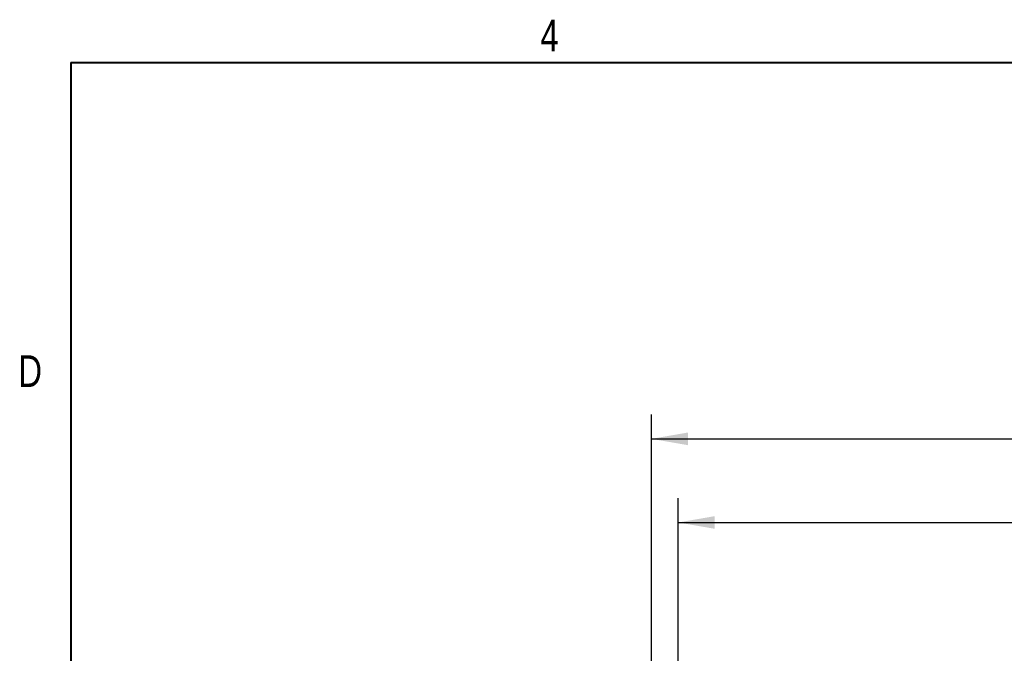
# Model space of a CAD drawing. Header units: inches. Extents: x 0.5 to 33, y 0.5 to 21.5.
# Tile 5 of 35: x 0.5 to 5.4, y 13.4 to 16.5. Entities that reach past the tile are written whole.
import ezdxf

# ---------------------------------------------------------------- set-up
doc = ezdxf.new("R2010")
doc.units = ezdxf.units.IN
doc.header["$MEASUREMENT"] = 0
doc.layers.add('2', color=179, linetype='Continuous')
doc.styles.add('SLDTEXTSTYLE0', font='TXT', dxfattribs={"width": 0.773196})
doc.styles.add('SLDTEXTSTYLE1', font='TXT', dxfattribs={"width": 0.75})
doc.dimstyles.new('SLDDIMSTYLE0', dxfattribs={"dimtxt": 0.156, "dimasz": 0.18, "dimexe": 0, "dimexo": 0.0625, "dimgap": 0.039, "dimtad": 0, "dimtih": 1, "dimtoh": 1, "dimrnd": 1e-09, "dimzin": 12, "dimdsep": 46, "dimtxsty": 'SLDTEXTSTYLE1', "dimsah": 1, "dimcen": 0.09, "dimadec": 0, "dimazin": 3, "dimtfac": 1, "dimtdec": 3, "dimtofl": 0, "dimtmove": 0, "dimatfit": 3, "dimfxl": 1, "dimfrac": 2, "dimtolj": 1, "dimtzin": 12, "dimarcsym": 0})

# ---------------------------------------------------------------- blocks, each defined once
blk = doc.blocks.new('_D_6')
at = {"layer": '2'}
for p, q in [((3.6314, 13.0455), (3.6314, 14.5426)), ((6.9081, 14.5464), (6.8765, 14.5464)), ((6.8765, 14.5464), (6.8765, 14.2988)), ((7.3332, 14.5464), (7.3649, 14.5464)), ((7.3649, 14.5464), (7.3649, 14.2988)), ((10.2064, 13.0455), (10.2064, 14.5426)), ((3.6314, 14.4226), (6.4176, 14.4226)), ((10.2064, 14.4226), (7.4203, 14.4226)), ((6.8765, 14.2988), (6.9081, 14.2988)), ((7.3649, 14.2988), (7.3332, 14.2988))]:
    blk.add_line(p, q, dxfattribs=at)
for points in [[(3.6314, 14.4226), (3.8114, 14.3913), (3.8114, 14.4538)], [(10.2064, 14.4226), (10.0264, 14.4538), (10.0264, 14.3913)]]:
    blk.add_solid(points, dxfattribs=at)
at = {"layer": '2', "char_height": 0.156, "attachment_point": 1, "style": 'SLDTEXTSTYLE1'}
for s, insert in [('6.58', (6.4493, 14.4999)), ('167', (6.9478, 14.4999))]:
    blk.add_mtext(s, dxfattribs=dict(at, insert=insert))
blk = doc.blocks.new('_D_7')
at = {"layer": '2'}
for p, q in [((3.7634, 12.1705), (3.7634, 14.1309)), ((6.8212, 14.1347), (6.7895, 14.1347)), ((6.7895, 14.1347), (6.7895, 13.8871)), ((7.4191, 14.1347), (7.4508, 14.1347)), ((7.4508, 14.1347), (7.4508, 13.8871)), ((10.0734, 12.1705), (10.0734, 14.1309)), ((3.7634, 14.0109), (6.3307, 14.0109)), ((10.0734, 14.0109), (7.5062, 14.0109)), ((6.7895, 13.8871), (6.8212, 13.8871)), ((7.4508, 13.8871), (7.4191, 13.8871))]:
    blk.add_line(p, q, dxfattribs=at)
for points in [[(3.7634, 14.0109), (3.9434, 13.9796), (3.9434, 14.0421)], [(10.0734, 14.0109), (9.8934, 14.0421), (9.8934, 13.9796)]]:
    blk.add_solid(points, dxfattribs=at)
at = {"layer": '2', "char_height": 0.156, "attachment_point": 1, "style": 'SLDTEXTSTYLE1'}
for s, insert in [('6.31', (6.3623, 14.0881)), ('160.3', (6.8608, 14.0881))]:
    blk.add_mtext(s, dxfattribs=dict(at, insert=insert))

msp = doc.modelspace()

# ---------------------------------------------------------------- linework, layer by layer
at = {"layer": '2', "color": 7, "linetype": 'Continuous', "lineweight": 40}
for q in [(0.775, 0.775), (21.275, 16.275)]:
    msp.add_line((0.775, 16.275), q, dxfattribs=at)

# ---------------------------------------------------------------- texts
at = {"layer": '2', "color": 7, "char_height": 0.156, "attachment_point": 2, "style": 'SLDTEXTSTYLE0'}
for s, insert in [('4', (3.1302, 16.4862)), ('D', (0.5746, 14.8341))]:
    msp.add_mtext(s, dxfattribs=dict(at, insert=insert))

# ---------------------------------------------------------------- dimensions: what is measured, and where the dimension line sits
at = {"layer": '2'}
for base, p1, p2, picture, middle in [((10.206437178, 14.4225932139), (3.631437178, 12.985535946), (10.206437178, 12.985535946), '_D_6', (6.918937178, 14.4225932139)), ((10.0734, 14.0109), (3.7634, 12.1105), (10.0734, 12.1105), '_D_7', (6.9184, 14.0109))]:
    dim = msp.add_linear_dim(base=base, p1=p1, p2=p2, dimstyle='SLDDIMSTYLE0', dxfattribs=at)
    dim.commit()
    dim.dimension.update_dxf_attribs({"geometry": picture, "text_midpoint": middle, "dimtype": 160})

doc.saveas('drawing.dxf')
